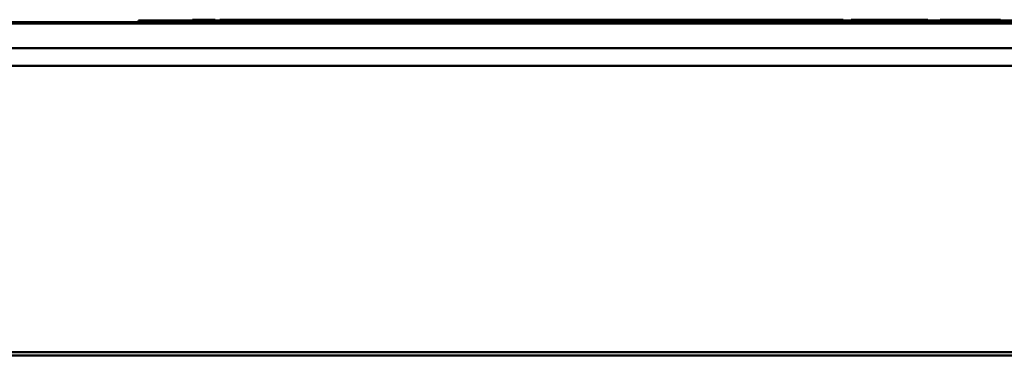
# Model space of a CAD drawing. Header units: inches. Extents: x 0.8 to 72.9, y -5.1 to 48.7.
# Tile 137 of 237: x 48.1 to 50.8, y 22.8 to 23.7. Entities that reach past the tile are written whole.
import ezdxf

# ---------------------------------------------------------------- set-up
doc = ezdxf.new("R2010")
doc.units = ezdxf.units.IN
doc.header["$MEASUREMENT"] = 0
doc.layers.add('Visible Edges(ROSSANSI)', color=7, linetype='Continuous', lineweight=50)
doc.layers.add('Visible Tangent Edges(ROSSANSI)', color=7, linetype='Continuous', lineweight=50)

msp = doc.modelspace()

# ---------------------------------------------------------------- linework, layer by layer
at = {"layer": 'Visible Edges(ROSSANSI)'}
for p, q in [((35.4442, 23.6863), (66.6547, 23.6863)), ((52.4066, 23.6913), (48.4066, 23.6913)), ((48.4066, 23.6863), (48.4066, 23.6913)), ((48.5573, 23.6933), (48.5959, 23.6933)), ((48.5573, 23.6913), (48.5573, 23.6933)), ((48.5959, 23.6933), (48.6206, 23.6933)), ((48.5959, 23.6913), (48.5959, 23.6933)), ((48.6206, 23.6913), (48.6206, 23.6933)), ((48.6334, 23.6913), (48.6334, 23.6933)), ((48.6374, 23.6913), (48.6374, 23.6933)), ((48.738, 23.6933), (48.7425, 23.6933)), ((48.738, 23.6913), (48.738, 23.6933)), ((48.7425, 23.6913), (48.7425, 23.6933)), ((48.7513, 23.6933), (48.756, 23.6933)), ((48.756, 23.6933), (48.7578, 23.6933)), ((48.756, 23.6913), (48.756, 23.6933)), ((48.7578, 23.6933), (48.8572, 23.6933)), ((48.7578, 23.6913), (48.7578, 23.6933)), ((48.8572, 23.6913), (48.8572, 23.6933)), ((48.8837, 23.6933), (48.9209, 23.6933)), ((48.8837, 23.6913), (48.8837, 23.6933)), ((48.9209, 23.6913), (48.9209, 23.6933)), ((48.9209, 23.6933), (48.9299, 23.6933)), ((48.9299, 23.6933), (48.9344, 23.6933)), ((48.9299, 23.6913), (48.9299, 23.6933)), ((48.9344, 23.6933), (48.9441, 23.6933)), ((48.9344, 23.6913), (48.9344, 23.6933)), ((48.9441, 23.6913), (48.9441, 23.6933)), ((48.9905, 23.6933), (49.0523, 23.6933)), ((49.0523, 23.6913), (49.0523, 23.6933)), ((49.0729, 23.6933), (49.0747, 23.6933)), ((49.0729, 23.6913), (49.0729, 23.6933)), ((49.0747, 23.6933), (49.1741, 23.6933)), ((49.0747, 23.6913), (49.0747, 23.6933)), ((49.1741, 23.6913), (49.1741, 23.6933)), ((49.1741, 23.6933), (49.1813, 23.6933)), ((49.1813, 23.6933), (49.1927, 23.6933)), ((49.1813, 23.6913), (49.1813, 23.6933)), ((49.1927, 23.6913), (49.1927, 23.6933)), ((49.1966, 23.6913), (49.1966, 23.6933)), ((49.2972, 23.6933), (49.3017, 23.6933)), ((49.2972, 23.6913), (49.2972, 23.6933)), ((49.3017, 23.6913), (49.3017, 23.6933)), ((49.3017, 23.6933), (49.321, 23.6933)), ((49.321, 23.6913), (49.321, 23.6933)), ((49.321, 23.6933), (49.3347, 23.6933)), ((49.3347, 23.6913), (49.3347, 23.6933)), ((49.3387, 23.6913), (49.3387, 23.6933)), ((49.3406, 23.6933), (49.3421, 23.6933)), ((49.3406, 23.6913), (49.3406, 23.6933)), ((49.3421, 23.6933), (49.3434, 23.6933)), ((49.3421, 23.6913), (49.3421, 23.6933)), ((49.3434, 23.6933), (49.3679, 23.6933)), ((49.3434, 23.6913), (49.3434, 23.6933)), ((49.3679, 23.6933), (49.4807, 23.6933)), ((49.3679, 23.6913), (49.3679, 23.6933)), ((49.4807, 23.6913), (49.4807, 23.6933)), ((49.4807, 23.6933), (49.4828, 23.6933)), ((49.4828, 23.6933), (49.4904, 23.6933)), ((49.4828, 23.6913), (49.4828, 23.6933)), ((49.4904, 23.6933), (49.4916, 23.6933)), ((49.4904, 23.6913), (49.4904, 23.6933)), ((49.4916, 23.6913), (49.4916, 23.6933)), ((49.6071, 23.6913), (49.6071, 23.6933)), ((49.6071, 23.6933), (49.6102, 23.6933)), ((49.6102, 23.6913), (49.6102, 23.6933)), ((49.6102, 23.6933), (49.6186, 23.6933)), ((49.6186, 23.6933), (49.6273, 23.6933)), ((49.6186, 23.6913), (49.6186, 23.6933)), ((49.6273, 23.6933), (49.6642, 23.6933)), ((49.6273, 23.6913), (49.6273, 23.6933)), ((49.6642, 23.6913), (49.6642, 23.6933)), ((49.7055, 23.6933), (49.7424, 23.6933)), ((49.7055, 23.6913), (49.7055, 23.6933)), ((49.7424, 23.6913), (49.7424, 23.6933)), ((49.7424, 23.6933), (49.7438, 23.6933)), ((49.7438, 23.6933), (49.7621, 23.6933)), ((49.7438, 23.6913), (49.7438, 23.6933)), ((49.7621, 23.6913), (49.7621, 23.6933)), ((49.8174, 23.6933), (49.8725, 23.6933)), ((49.8725, 23.6913), (49.8725, 23.6933)), ((49.893, 23.6913), (49.893, 23.6933)), ((50.0174, 23.6913), (50.0174, 23.6933)), ((50.0248, 23.6933), (50.0345, 23.6933)), ((50.0248, 23.6913), (50.0248, 23.6933)), ((50.0345, 23.6913), (50.0345, 23.6933)), ((50.0809, 23.6933), (50.1427, 23.6933)), ((50.1427, 23.6913), (50.1427, 23.6933)), ((50.1627, 23.6913), (50.1627, 23.6933)), ((50.2029, 23.6933), (50.2646, 23.6933)), ((50.2646, 23.6913), (50.2646, 23.6933)), ((50.2736, 23.6913), (50.2736, 23.6933)), ((50.3004, 23.6933), (50.3416, 23.6933)), ((50.3416, 23.6913), (50.3416, 23.6933)), ((50.3688, 23.6913), (50.3688, 23.6933)), ((50.3911, 23.6933), (50.4076, 23.6933)), ((50.3911, 23.6913), (50.3911, 23.6933)), ((50.4076, 23.6933), (50.4238, 23.6933)), ((50.4076, 23.6913), (50.4076, 23.6933)), ((50.4238, 23.6913), (50.4238, 23.6933)), ((50.5012, 23.6933), (50.6041, 23.6933)), ((50.6041, 23.6913), (50.6041, 23.6933)), ((50.6384, 23.6933), (50.6415, 23.6933)), ((50.6384, 23.6913), (50.6384, 23.6933)), ((50.6415, 23.6933), (50.807, 23.6933)), ((50.6415, 23.6913), (50.6415, 23.6933)), ((50.807, 23.6913), (50.807, 23.6933)), ((67.1027, 23.6135), (34.9963, 23.6135)), ((67.1027, 23.5647), (34.9963, 23.5647)), ((35.8645, 22.7666), (53.2406, 22.7666)), ((53.2306, 22.7581), (35.8755, 22.7581))]:
    msp.add_line(p, q, dxfattribs=at)
for points, knots in [([(48.6334, 23.6933), (48.6336, 23.6933), (48.6339, 23.6933), (48.6355, 23.6933), (48.6363, 23.6933), (48.6374, 23.6933)], [-0.5995832, -0.5995832, -0.5995832, -0.5995832, -0.4581175, -0.4581175, -0.3827443, -0.3827443, -0.3827443, -0.3827443]), ([(48.6374, 23.6933), (48.638, 23.6933), (48.6394, 23.6933), (48.6438, 23.6933), (48.6463, 23.6933), (48.6517, 23.6933), (48.6556, 23.6933), (48.6697, 23.6933), (48.6786, 23.6933), (48.6869, 23.6933)], [-0.265126, -0.265126, -0.265126, -0.265126, -0.1774462, -0.1774462, -0.1131793, -0.1131793, -0.0632734, -0.0632734, 0, 0, 0, 0]), ([(48.6869, 23.6933), (48.6926, 23.6933), (48.6986, 23.6933), (48.7109, 23.6933), (48.7149, 23.6933), (48.7214, 23.6933), (48.7252, 23.6933), (48.7323, 23.6933), (48.7343, 23.6933), (48.7372, 23.6933), (48.7376, 23.6933), (48.738, 23.6933)], [-0.09735248, -0.09735248, -0.09735248, -0.09735248, -0.08733388, -0.08733388, -0.07554372, -0.07554372, -0.05557704, -0.05557704, -0.03149812, -0.03149812, 0, 0, 0, 0]), ([(48.8572, 23.6933), (48.8592, 23.6933), (48.8611, 23.6933), (48.8682, 23.6933), (48.8716, 23.6933), (48.8773, 23.6933), (48.8797, 23.6933), (48.8825, 23.6933), (48.8832, 23.6933), (48.8837, 23.6933)], [-0.1193402, -0.1193402, -0.1193402, -0.1193402, -0.10971421, -0.10971421, -0.08371855, -0.08371855, -0.04807714, -0.04807714, -0.02684347, -0.02684347, -0.02684347, -0.02684347]), ([(48.9441, 23.6933), (48.9442, 23.6933), (48.9444, 23.6933), (48.9459, 23.6933), (48.947, 23.6933), (48.9495, 23.6933), (48.9517, 23.6933), (48.9593, 23.6933), (48.9631, 23.6933), (48.9723, 23.6933), (48.9812, 23.6933), (48.9905, 23.6933)], [-0.208706, -0.208706, -0.208706, -0.208706, -0.1663121, -0.1663121, -0.1271892, -0.1271892, -0.0991142, -0.0991142, -0.071265, -0.071265, 0, 0, 0, 0]), ([(49.0523, 23.6933), (49.0545, 23.6933), (49.0564, 23.6933), (49.0623, 23.6933), (49.0676, 23.6933), (49.0729, 23.6933)], [-0.05734728, -0.05734728, -0.05734728, -0.05734728, -0.04414732, -0.04414732, -0.00347343, -0.00347343, -0.00347343, -0.00347343]), ([(49.1927, 23.6933), (49.1929, 23.6933), (49.1931, 23.6933), (49.1948, 23.6933), (49.1955, 23.6933), (49.1966, 23.6933)], [-0.5995832, -0.5995832, -0.5995832, -0.5995832, -0.4581175, -0.4581175, -0.3827443, -0.3827443, -0.3827443, -0.3827443]), ([(49.1966, 23.6933), (49.1973, 23.6933), (49.1987, 23.6933), (49.2031, 23.6933), (49.2055, 23.6933), (49.2109, 23.6933), (49.2148, 23.6933), (49.2289, 23.6933), (49.2378, 23.6933), (49.2461, 23.6933)], [-0.265126, -0.265126, -0.265126, -0.265126, -0.1774462, -0.1774462, -0.1131793, -0.1131793, -0.0632734, -0.0632734, 0, 0, 0, 0]), ([(49.2461, 23.6933), (49.2519, 23.6933), (49.2579, 23.6933), (49.2702, 23.6933), (49.2742, 23.6933), (49.2806, 23.6933), (49.2845, 23.6933), (49.2915, 23.6933), (49.2936, 23.6933), (49.2964, 23.6933), (49.2969, 23.6933), (49.2972, 23.6933)], [-0.09735248, -0.09735248, -0.09735248, -0.09735248, -0.08733388, -0.08733388, -0.07554372, -0.07554372, -0.05557704, -0.05557704, -0.03149812, -0.03149812, 0, 0, 0, 0]), ([(49.3347, 23.6933), (49.3349, 23.6933), (49.3352, 23.6933), (49.3368, 23.6933), (49.3376, 23.6933), (49.3387, 23.6933)], [-0.5995832, -0.5995832, -0.5995832, -0.5995832, -0.4581175, -0.4581175, -0.3827443, -0.3827443, -0.3827443, -0.3827443]), ([(49.4916, 23.6933), (49.4932, 23.6933), (49.4953, 23.6933), (49.5003, 23.6933), (49.5031, 23.6933), (49.511, 23.6933), (49.5159, 23.6933), (49.5291, 23.6933), (49.538, 23.6933), (49.5464, 23.6933)], [-0.1712794, -0.1712794, -0.1712794, -0.1712794, -0.1370868, -0.1370868, -0.1063798, -0.1063798, -0.0646198, -0.0646198, 0, 0, 0, 0]), ([(49.5464, 23.6933), (49.5518, 23.6933), (49.5573, 23.6933), (49.5674, 23.6933), (49.572, 23.6933), (49.5838, 23.6933), (49.5886, 23.6933), (49.5964, 23.6933), (49.5999, 23.6933), (49.6058, 23.6933), (49.6066, 23.6933), (49.6071, 23.6933)], [-0.2034181, -0.2034181, -0.2034181, -0.2034181, -0.1801687, -0.1801687, -0.1593546, -0.1593546, -0.1246853, -0.1246853, -0.0731426, -0.0731426, 0, 0, 0, 0]), ([(49.6642, 23.6933), (49.6643, 23.6933), (49.6644, 23.6933), (49.665, 23.6933), (49.6654, 23.6933), (49.6672, 23.6933), (49.6687, 23.6933), (49.6715, 23.6933), (49.6734, 23.6933), (49.6785, 23.6933), (49.6817, 23.6933), (49.6848, 23.6933)], [-0.06708754, -0.06708754, -0.06708754, -0.06708754, -0.05995336, -0.05995336, -0.05356338, -0.05356338, -0.04174032, -0.04174032, -0.02376005, -0.02376005, 0, 0, 0, 0]), ([(49.6848, 23.6933), (49.6865, 23.6933), (49.6883, 23.6933), (49.6915, 23.6933), (49.693, 23.6933), (49.697, 23.6933), (49.6988, 23.6933), (49.7017, 23.6933), (49.703, 23.6933), (49.705, 23.6933), (49.7053, 23.6933), (49.7055, 23.6933)], [-0.07298739, -0.07298739, -0.07298739, -0.07298739, -0.06426453, -0.06426453, -0.05635727, -0.05635727, -0.04241554, -0.04241554, -0.02429265, -0.02429265, 0, 0, 0, 0]), ([(49.7621, 23.6933), (49.7623, 23.6933), (49.7627, 23.6933), (49.7655, 23.6933), (49.7676, 23.6933), (49.7723, 23.6933), (49.7755, 23.6933), (49.7849, 23.6933), (49.7897, 23.6933), (49.8, 23.6933), (49.8087, 23.6933), (49.8174, 23.6933)], [-0.176752, -0.176752, -0.176752, -0.176752, -0.15182, -0.15182, -0.1230042, -0.1230042, -0.094791, -0.094791, -0.066221, -0.066221, 0, 0, 0, 0]), ([(49.8725, 23.6933), (49.8728, 23.6933), (49.8732, 23.6933), (49.8768, 23.6933), (49.8799, 23.6933), (49.8877, 23.6933), (49.8909, 23.6933), (49.893, 23.6933), (49.893, 23.6933), (49.893, 23.6933)], [-0.12172135, -0.12172135, -0.12172135, -0.12172135, -0.12011249, -0.12011249, -0.1062364, -0.1062364, -0.08312356, -0.08312356, -0.08304104, -0.08304104, -0.08304104, -0.08304104]), ([(49.893, 23.6933), (49.8932, 23.6933), (49.8935, 23.6933), (49.8954, 23.6933), (49.8968, 23.6933), (49.9022, 23.6933), (49.9065, 23.6933), (49.9147, 23.6933), (49.9205, 23.6933), (49.9359, 23.6933), (49.9458, 23.6933), (49.9554, 23.6933)], [-0.202326, -0.202326, -0.202326, -0.202326, -0.1801984, -0.1801984, -0.1602877, -0.1602877, -0.1259092, -0.1259092, -0.0734473, -0.0734473, 0, 0, 0, 0]), ([(49.9554, 23.6933), (49.9607, 23.6933), (49.9661, 23.6933), (49.976, 23.6933), (49.9806, 23.6933), (49.9927, 23.6933), (49.9979, 23.6933), (50.0064, 23.6933), (50.0101, 23.6933), (50.0161, 23.6933), (50.0169, 23.6933), (50.0174, 23.6933)], [-0.2114768, -0.2114768, -0.2114768, -0.2114768, -0.1868272, -0.1868272, -0.1645713, -0.1645713, -0.1255778, -0.1255778, -0.0721157, -0.0721157, 0, 0, 0, 0]), ([(50.0174, 23.6933), (50.0178, 23.6933), (50.0182, 23.6933), (50.0208, 23.6933), (50.023, 23.6933), (50.0248, 23.6933)], [-0.06571265, -0.06571265, -0.06571265, -0.06571265, -0.06319401, -0.06319401, -0.05009258, -0.05009258, -0.05009258, -0.05009258]), ([(50.0345, 23.6933), (50.0346, 23.6933), (50.0348, 23.6933), (50.0363, 23.6933), (50.0373, 23.6933), (50.0399, 23.6933), (50.0421, 23.6933), (50.0497, 23.6933), (50.0535, 23.6933), (50.0627, 23.6933), (50.0716, 23.6933), (50.0809, 23.6933)], [-0.208706, -0.208706, -0.208706, -0.208706, -0.1663121, -0.1663121, -0.1271892, -0.1271892, -0.0991142, -0.0991142, -0.071265, -0.071265, 0, 0, 0, 0]), ([(50.1427, 23.6933), (50.1438, 23.6933), (50.1449, 23.6933), (50.1492, 23.6933), (50.1523, 23.6933), (50.1582, 23.6933), (50.1607, 23.6933), (50.1627, 23.6933)], [-0.12970405, -0.12970405, -0.12970405, -0.12970405, -0.12455149, -0.12455149, -0.10971421, -0.10971421, -0.0942224, -0.0942224, -0.0942224, -0.0942224]), ([(50.1627, 23.6933), (50.1628, 23.6933), (50.163, 23.6933), (50.1643, 23.6933), (50.1653, 23.6933), (50.1686, 23.6933), (50.1711, 23.6933), (50.1761, 23.6933), (50.1798, 23.6933), (50.1897, 23.6933), (50.1965, 23.6933), (50.2029, 23.6933)], [-0.1320336, -0.1320336, -0.1320336, -0.1320336, -0.1160433, -0.1160433, -0.1017397, -0.1017397, -0.0808729, -0.0808729, -0.0490462, -0.0490462, 0, 0, 0, 0]), ([(50.2646, 23.6933), (50.2657, 23.6933), (50.2669, 23.6933), (50.27, 23.6933), (50.2718, 23.6933), (50.2737, 23.6933)], [-0.11805717, -0.11805717, -0.11805717, -0.11805717, -0.10637985, -0.10637985, -0.09016858, -0.09016858, -0.09016858, -0.09016858]), ([(50.2736, 23.6933), (50.2737, 23.6933), (50.2738, 23.6933), (50.2747, 23.6933), (50.2754, 23.6933), (50.2776, 23.6933), (50.2792, 23.6933), (50.2826, 23.6933), (50.285, 23.6933), (50.2917, 23.6933), (50.2962, 23.6933), (50.3004, 23.6933)], [-0.08802241, -0.08802241, -0.08802241, -0.08802241, -0.07736219, -0.07736219, -0.06782645, -0.06782645, -0.05391523, -0.05391523, -0.03269748, -0.03269748, 0, 0, 0, 0]), ([(50.3416, 23.6933), (50.347, 23.6933), (50.3508, 23.6933), (50.3582, 23.6933), (50.3616, 23.6933), (50.3676, 23.6933), (50.3683, 23.6933), (50.3688, 23.6933)], [-0.1536801, -0.1536801, -0.1536801, -0.1536801, -0.1246853, -0.1246853, -0.0731426, -0.0731426, 0, 0, 0, 0]), ([(50.4238, 23.6933), (50.424, 23.6933), (50.4243, 23.6933), (50.4267, 23.6933), (50.4285, 23.6933), (50.4327, 23.6933), (50.4364, 23.6933), (50.4491, 23.6933), (50.4554, 23.6933), (50.4708, 23.6933), (50.4856, 23.6933), (50.5012, 23.6933)], [-0.3478433, -0.3478433, -0.3478433, -0.3478433, -0.2771868, -0.2771868, -0.2119819, -0.2119819, -0.1651904, -0.1651904, -0.1187751, -0.1187751, 0, 0, 0, 0])]:
    msp.add_open_spline(points, degree=3, knots=knots, dxfattribs=at)
for points in [[(48.7425, 23.6933), (48.7453, 23.6933), (48.7483, 23.6933), (48.7513, 23.6933)], [(49.3387, 23.6933), (49.3391, 23.6933), (49.3397, 23.6933), (49.3406, 23.6933)]]:
    msp.add_open_spline(points, degree=3, dxfattribs=at)
at = {"layer": 'Visible Tangent Edges(ROSSANSI)'}
for p, q in [((48.6869, 23.6913), (48.6869, 23.6933)), ((48.7513, 23.6913), (48.7513, 23.6933)), ((48.9905, 23.6913), (48.9905, 23.6933)), ((49.2461, 23.6913), (49.2461, 23.6933)), ((49.5464, 23.6913), (49.5464, 23.6933)), ((49.6848, 23.6913), (49.6848, 23.6933)), ((49.8174, 23.6913), (49.8174, 23.6933)), ((49.9554, 23.6913), (49.9554, 23.6933)), ((50.0809, 23.6913), (50.0809, 23.6933)), ((50.2029, 23.6913), (50.2029, 23.6933)), ((50.3004, 23.6913), (50.3004, 23.6933)), ((50.5012, 23.6913), (50.5012, 23.6933)), ((35.4444, 23.6826), (66.6545, 23.6826))]:
    msp.add_line(p, q, dxfattribs=at)

doc.saveas('drawing.dxf')
